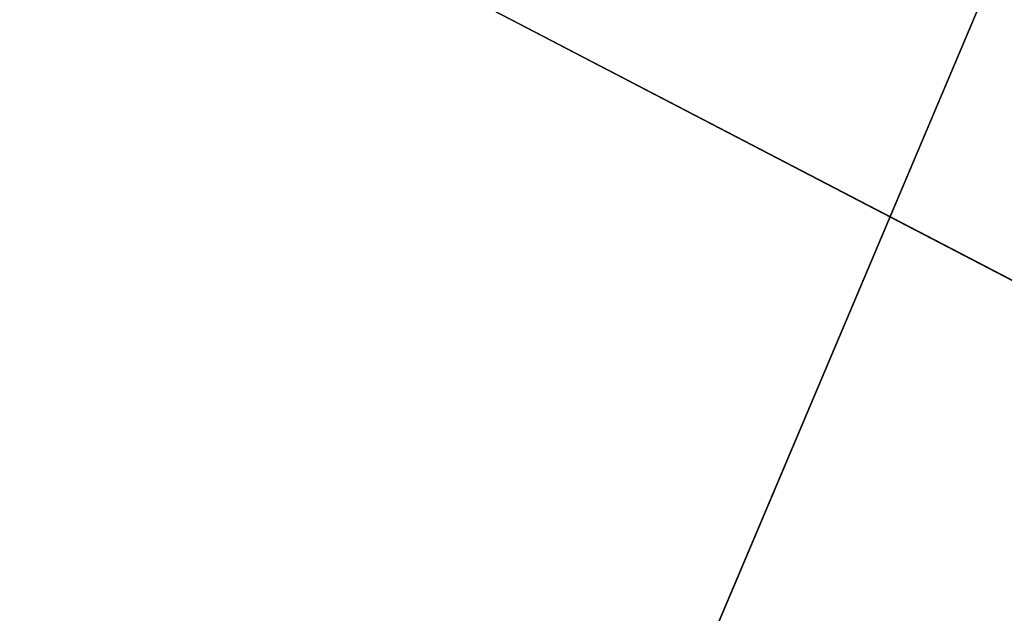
# Model space of a CAD drawing. Header units: centimetres. Extents: x 0.1 to 26.3, y 0 to 13.2.
# Tile 40 of 256: x 2.6 to 5.3, y 9.9 to 11.6. Entities that reach past the tile are written whole.
import ezdxf

# ---------------------------------------------------------------- set-up
doc = ezdxf.new("R2010")
doc.units = ezdxf.units.CM
doc.header["$LTSCALE"] = 2.54
doc.layers.get('0').update_dxf_attribs({"true_color": 0xff5454})

# ---------------------------------------------------------------- blocks, each defined once
blk = doc.blocks.new('Pojemnik na r_czniki papierowe CRESTO.STL')
at = {"color": 0}
for p, q in [((0.347, 0.0454, 29.95), (5.847, 13.0454, 29.95)), ((0.347, 0.0454, 29.95), (5.847, 13.0454, 29.95)), ((26.147, 0.0454, 17.45), (1.547, 12.8454, 17.45)), ((26.147, 0.0454, 17.45), (1.547, 12.8454, 17.45))]:
    blk.add_line(p, q, dxfattribs=at)
mesh = blk.add_polyface(dxfattribs=at)
corners = [(5.847, 13.0454, 29.95), (0.347, 13.0454, 29.95), (0.347, 0.0454, 29.95)]
mesh.append_faces([[corners[k] for k in face] for face in [(0, 1, 2)]], dxfattribs={"color": 0})
mesh = blk.add_polyface(dxfattribs=at)
corners = [(5.847, 13.0454, 29.95), (0.347, 0.0454, 29.95), (5.847, 0.0454, 29.95)]
mesh.append_faces([[corners[k] for k in face] for face in [(0, 1, 2)]], dxfattribs={"color": 0})
mesh = blk.add_polyface(dxfattribs=at)
corners = [(5.847, 0.0454, 29.85), (0.347, 0.0454, 29.85), (0.347, 13.0454, 29.85)]
mesh.append_faces([[corners[k] for k in face] for face in [(0, 1, 2)]], dxfattribs={"color": 0})
mesh = blk.add_polyface(dxfattribs=at)
corners = [(5.847, 0.0454, 29.85), (0.347, 13.0454, 29.85), (5.847, 13.0454, 29.85)]
mesh.append_faces([[corners[k] for k in face] for face in [(0, 1, 2)]], dxfattribs={"color": 0})
mesh = blk.add_polyface(dxfattribs=at)
corners = [(26.147, 0.0454, 17.45), (0.347, 0.0454, 17.45), (1.547, 12.8454, 17.45)]
mesh.append_faces([[corners[k] for k in face] for face in [(0, 1, 2)]], dxfattribs={"color": 0})
mesh = blk.add_polyface(dxfattribs=at)
corners = [(24.947, 12.8454, 17.55), (1.547, 12.8454, 17.55), (0.347, 0.0454, 17.55)]
mesh.append_faces([[corners[k] for k in face] for face in [(0, 1, 2)]], dxfattribs={"color": 0})
mesh = blk.add_polyface(dxfattribs=at)
corners = [(26.147, 0.0454, 17.55), (24.947, 12.8454, 17.55), (0.347, 0.0454, 17.55)]
mesh.append_faces([[corners[k] for k in face] for face in [(0, 1, 2)]], dxfattribs={"color": 0})
mesh = blk.add_polyface(dxfattribs=at)
corners = [(26.147, 0.0454, 17.45), (1.547, 12.8454, 17.45), (24.947, 12.8454, 17.45)]
mesh.append_faces([[corners[k] for k in face] for face in [(0, 1, 2)]], dxfattribs={"color": 0})

msp = doc.modelspace()

# ---------------------------------------------------------------- block references
at = {"color": 0}
msp.add_blockref('Pojemnik na r_czniki papierowe CRESTO.STL', (0, 0), dxfattribs=at)

doc.saveas('drawing.dxf')
